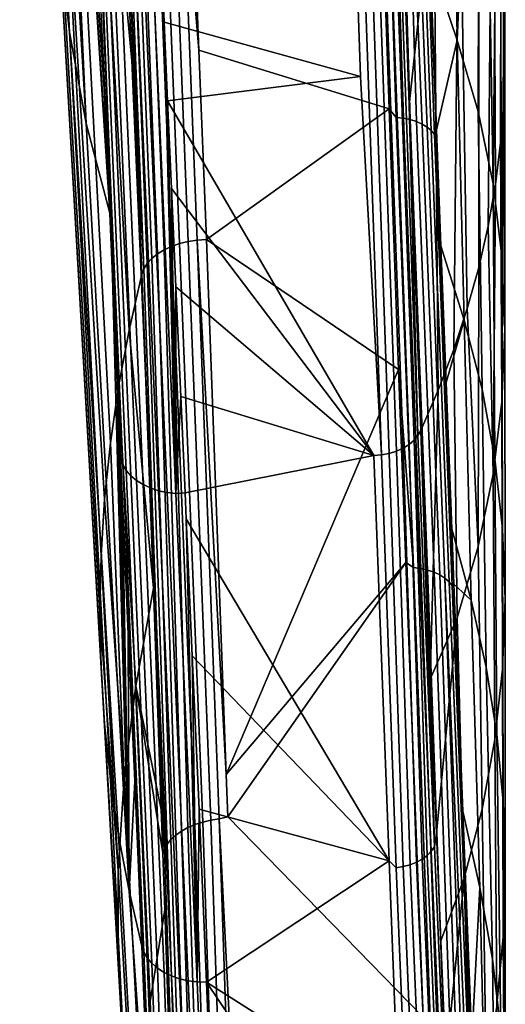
# Model space of a CAD drawing. Header units: metres. Extents: x -24 to 94, y -256 to 25.
# Tile 138 of 195: x 87.03 to 94.44, y -55.77 to -40.75. Entities that reach past the tile are written whole.
import ezdxf

# ---------------------------------------------------------------- set-up
doc = ezdxf.new("R2010")
doc.units = ezdxf.units.M
doc.layers.add('solid_10_061_003_XXX', color=7, linetype='CONTINUOUS')

msp = doc.modelspace()

# ---------------------------------------------------------------- linework, layer by layer
at = {"layer": 'solid_10_061_003_XXX'}
for points in [[(87.787239, -40.938541, 118.615349), (87.632515, -39.532261, 120.300232), (87.030106, -28.563244, 109.697418), (87.127335, -29.276207, 108.841057)], [(87.787239, -40.938541, 118.615349), (87.127335, -29.276207, 108.841057), (87.237244, -29.906338, 108.082535)], [(88.044449, -42.335537, 116.935112), (87.787239, -40.938541, 118.615349), (87.237244, -29.906338, 108.082535), (87.33667, -30.38838, 107.501221)], [(88.044449, -42.335537, 116.935112), (87.33667, -30.38838, 107.501221), (87.544792, -31.23819, 106.474174)], [(88.402863, -43.703259, 115.247078), (88.044449, -42.335537, 116.935112), (87.544792, -31.23819, 106.474174), (87.615166, -31.49197, 106.166893)], [(88.380783, -43.202286, 114.781372), (88.402863, -43.703259, 115.247078), (87.615166, -31.49197, 106.166893)], [(88.323013, -41.882843, 113.554771), (88.380783, -43.202286, 114.781372), (87.615166, -31.49197, 106.166893)], [(88.271683, -40.696201, 112.451523), (88.323013, -41.882843, 113.554771), (87.615166, -31.49197, 106.166893)], [(94.422539, -33.508156, 118.116554), (94.379158, -32.490536, 119.331947), (94.412186, -40.712292, 125.458374), (94.428108, -41.350788, 124.697433)], [(94.379143, -34.525814, 116.901176), (94.422539, -33.508156, 118.116554), (94.428108, -41.350788, 124.697433), (94.412186, -41.989296, 123.936501)], [(88.044266, -33.872974, 127.011909), (87.787117, -35.286495, 125.345535), (88.413246, -47.203514, 134.829391), (88.537613, -46.345245, 135.843689)], [(88.78421, -41.870098, 135.773254), (88.044266, -33.872974, 127.011909), (88.697357, -45.488235, 136.85405), (88.892365, -44.633102, 137.859756)], [(88.044266, -33.872974, 127.011909), (88.537613, -46.345245, 135.843689), (88.697357, -45.488235, 136.85405)], [(88.78421, -41.870098, 135.773254), (88.685501, -39.402584, 133.908951), (88.044266, -33.872974, 127.011909)], [(94.249298, -35.540401, 115.689514), (94.379143, -34.525814, 116.901176), (94.364449, -42.627094, 123.176437), (94.284966, -43.263508, 122.418053)], [(94.379143, -34.525814, 116.901176), (94.412186, -41.989296, 123.936501), (94.364449, -42.627094, 123.176437)], [(87.787117, -35.286495, 125.345535), (87.632454, -36.702969, 123.669212), (88.324348, -48.062435, 133.811874), (88.413246, -47.203514, 134.829391)], [(89.66053, -38.652802, 134.37674), (89.764397, -41.21653, 136.321228), (92.663734, -42.109833, 136.998672), (92.429245, -35.374779, 131.890381)], [(92.548996, -35.378136, 131.880844), (92.429245, -35.374779, 131.890381), (92.663734, -42.109833, 136.998672), (92.773941, -42.240051, 137.087601)], [(92.773941, -42.240051, 137.087601), (92.881737, -42.252033, 137.066666), (92.66568, -35.393044, 131.856201), (92.548996, -35.378136, 131.880844)], [(92.881737, -42.252033, 137.066666), (92.984848, -42.273537, 137.033386), (92.776291, -35.419125, 131.817093), (92.66568, -35.393044, 131.856201)], [(92.984848, -42.273537, 137.033386), (93.081039, -42.3041, 136.988495), (92.877991, -35.455704, 131.764511), (92.776291, -35.419125, 131.817093)], [(93.244514, -42.389557, 136.868027), (92.968163, -35.501842, 131.699829), (92.877991, -35.455704, 131.764511), (93.168228, -42.343056, 136.932983)], [(93.081039, -42.3041, 136.988495), (93.168228, -42.343056, 136.932983), (92.877991, -35.455704, 131.764511)], [(93.30825, -42.4426, 136.795044), (93.044495, -35.556358, 131.624695), (92.968163, -35.501842, 131.699829), (93.244514, -42.389557, 136.868027)], [(93.358055, -42.501034, 136.715622), (93.105034, -35.617847, 131.541031), (93.044495, -35.556358, 131.624695), (93.30825, -42.4426, 136.795044)], [(94.249298, -35.540401, 115.689514), (94.17382, -43.897896, 121.662109), (94.031136, -44.529636, 120.909348), (94.0336, -36.548908, 114.485092)], [(94.249298, -35.540401, 115.689514), (94.284966, -43.263508, 122.418053), (94.17382, -43.897896, 121.662109)], [(93.292984, -39.842815, 134.583542), (93.105034, -35.617847, 131.541031), (93.387917, -42.430138, 136.530991)], [(93.358055, -42.501034, 136.715622), (93.387917, -42.430138, 136.530991), (93.105034, -35.617847, 131.541031)], [(93.292984, -39.842815, 134.583542), (93.704735, -41.061741, 133.404922), (93.651726, -36.919472, 129.979095), (93.415375, -36.299541, 130.718094)], [(93.732895, -37.5485, 113.291222), (94.0336, -36.548908, 114.485092), (94.031136, -44.529636, 120.909348), (93.857048, -45.158119, 120.160492)], [(87.632454, -36.702969, 123.669212), (87.580826, -38.119343, 121.986168), (88.253189, -49.779739, 131.770157), (88.270981, -48.921383, 132.791885)], [(87.632454, -36.702969, 123.669212), (88.270981, -48.921383, 132.791885), (88.324348, -48.062435, 133.811874)], [(93.704735, -41.061741, 133.404922), (93.857048, -37.543911, 129.234756), (93.651726, -36.919472, 129.979095)], [(93.732895, -37.5485, 113.291222), (93.651726, -45.782722, 119.416283), (93.415375, -46.402843, 118.677444), (93.348015, -38.536247, 112.111275)], [(93.732895, -37.5485, 113.291222), (93.857048, -45.158119, 120.160492), (93.651726, -45.782722, 119.416283)], [(93.704735, -41.061741, 133.404922), (94.022163, -42.15218, 132.104843), (94.031136, -38.172256, 128.485779), (93.857048, -37.543911, 129.234756)], [(87.580826, -38.119343, 121.986168), (87.632515, -39.532261, 120.300232), (88.270981, -50.636894, 130.747421), (88.253189, -49.779739, 131.770157)], [(89.106163, -38.133656, 133.792908), (88.993462, -38.185982, 133.730011), (89.231514, -44.261608, 138.332047), (89.344872, -44.208397, 138.396362)], [(89.229134, -38.091011, 133.842499), (89.106163, -38.133656, 133.792908), (89.344872, -44.208397, 138.396362), (89.468819, -44.165047, 138.447128)], [(89.35997, -38.058872, 133.877808), (89.229134, -38.091011, 133.842499), (89.468819, -44.165047, 138.447128), (89.600891, -44.13242, 138.483322)], [(89.49614, -38.037868, 133.898163), (89.35997, -38.058872, 133.877808), (89.600891, -44.13242, 138.483322), (89.738472, -44.111156, 138.504257)], [(89.738472, -44.111156, 138.504257), (89.878838, -44.101685, 138.509506), (89.764397, -41.21653, 136.321228), (89.49614, -38.037868, 133.898163)], [(89.49614, -38.037868, 133.898163), (89.764397, -41.21653, 136.321228), (89.66053, -38.652802, 134.37674)], [(88.893196, -38.246975, 133.654999), (88.807327, -38.315449, 133.569351), (89.045258, -44.393223, 138.168137), (89.130974, -44.323627, 138.255478)], [(88.993462, -38.185982, 133.730011), (88.893196, -38.246975, 133.654999), (89.130974, -44.323627, 138.255478), (89.231514, -44.261608, 138.332047)], [(94.022163, -42.15218, 132.104843), (94.249298, -43.252289, 130.793503), (94.17382, -38.803883, 127.732918), (94.031136, -38.172256, 128.485779)], [(88.737503, -38.390076, 133.474731), (88.685097, -38.469414, 133.372955), (88.924759, -44.549507, 137.968292), (88.976067, -44.469017, 138.071777)], [(88.807327, -38.315449, 133.569351), (88.737503, -38.390076, 133.474731), (88.976067, -44.469017, 138.071777), (89.045258, -44.393223, 138.168137)], [(88.685097, -38.469414, 133.372955), (88.649933, -38.52261, 133.243927), (88.685501, -39.402584, 133.908951), (88.924759, -44.549507, 137.968292)], [(92.969635, -42.047951, 113.313545), (92.878906, -39.479774, 110.921593), (93.348015, -38.536247, 112.111275)], [(92.969635, -42.047951, 113.313545), (93.348015, -38.536247, 112.111275), (93.415375, -46.402843, 118.677444), (93.148216, -47.01786, 117.94471)], [(94.249298, -43.252289, 130.793503), (94.284966, -39.438179, 126.976906), (94.17382, -38.803883, 127.732918)], [(88.78421, -41.870098, 135.773254), (88.924759, -44.549507, 137.968292), (88.685501, -39.402584, 133.908951)], [(92.834145, -39.582829, 110.871025), (92.878906, -39.479774, 110.921593), (92.969635, -42.047951, 113.313545), (93.105034, -47.09491, 117.863205)], [(94.249298, -43.252289, 130.793503), (94.385658, -44.358727, 129.474762), (94.364449, -40.074532, 126.218468), (94.284966, -39.438179, 126.976906)], [(87.632515, -39.532261, 120.300232), (87.787239, -40.938541, 118.615349), (88.413246, -52.345131, 128.701843), (88.324348, -51.492229, 129.724411)], [(87.632515, -39.532261, 120.300232), (88.324348, -51.492229, 129.724411), (88.270981, -50.636894, 130.747421)], [(92.772278, -39.651154, 110.799568), (93.044495, -47.166618, 117.788124), (92.968163, -47.231148, 117.72139), (92.695831, -39.71241, 110.736267)], [(92.834145, -39.582829, 110.871025), (93.105034, -47.09491, 117.863205), (93.044495, -47.166618, 117.788124), (92.772278, -39.651154, 110.799568)], [(92.606667, -39.765118, 110.682663), (92.877991, -47.286835, 117.664719), (92.776291, -47.332256, 117.619568), (92.506927, -39.808002, 110.640053)], [(92.695831, -39.71241, 110.736267), (92.968163, -47.231148, 117.72139), (92.877991, -47.286835, 117.664719), (92.606667, -39.765118, 110.682663)], [(92.168869, -39.833603, 110.554466), (92.230263, -41.617752, 112.207825), (89.23336, -40.787811, 111.438622), (89.221458, -40.511154, 111.182243)], [(92.285591, -39.860413, 110.591614), (92.548996, -47.387924, 117.56813), (92.230263, -41.617752, 112.207825), (92.168869, -39.833603, 110.554466)], [(92.399033, -39.840023, 110.609451), (92.66568, -47.366245, 117.58709), (92.548996, -47.387924, 117.56813), (92.285591, -39.860413, 110.591614)], [(92.506927, -39.808002, 110.640053), (92.776291, -47.332256, 117.619568), (92.66568, -47.366245, 117.58709), (92.399033, -39.840023, 110.609451)], [(93.704735, -41.061741, 133.404922), (93.292984, -39.842815, 134.583542), (93.387917, -42.430138, 136.530991)], [(88.277969, -40.087963, 111.705215), (88.603493, -47.540661, 118.630722), (88.271683, -40.696201, 112.451523), (88.241333, -39.986076, 111.791237)], [(88.603493, -47.540661, 118.630722), (88.277969, -40.087963, 111.705215), (88.331833, -40.172482, 111.611511), (88.656212, -47.626698, 118.535339)], [(94.385658, -44.358727, 129.474762), (94.412186, -40.712292, 125.458374), (94.364449, -40.074532, 126.218468)], [(88.656212, -47.626698, 118.535339), (88.331833, -40.172482, 111.611511), (88.402458, -40.250793, 111.523727), (88.726196, -47.706509, 118.445831)], [(88.726196, -47.706509, 118.445831), (88.402458, -40.250793, 111.523727), (88.48851, -40.321426, 111.443527), (88.812111, -47.778561, 118.363937)], [(88.812111, -47.778561, 118.363937), (88.48851, -40.321426, 111.443527), (88.588364, -40.383041, 111.372406), (88.912292, -47.841461, 118.291229)], [(88.912292, -47.841461, 118.291229), (88.588364, -40.383041, 111.372406), (88.700142, -40.434486, 111.311714), (89.024811, -47.893997, 118.229103)], [(89.024811, -47.893997, 118.229103), (88.700142, -40.434486, 111.311714), (88.821747, -40.474789, 111.262589), (89.147491, -47.935154, 118.178764)], [(89.147491, -47.935154, 118.178764), (88.821747, -40.474789, 111.262589), (88.95089, -40.503193, 111.225952), (89.277985, -47.964146, 118.141182)], [(89.277985, -47.964146, 118.141182), (88.95089, -40.503193, 111.225952), (89.085129, -40.519165, 111.202499), (89.413757, -47.980408, 118.117081)], [(89.085129, -40.519165, 111.202499), (89.221458, -40.511154, 111.182243), (89.23336, -40.787811, 111.438622), (89.413757, -47.980408, 118.117081)], [(88.323013, -41.882843, 113.554771), (88.271683, -40.696201, 112.451523), (88.603493, -47.540661, 118.630722)], [(92.230263, -41.617752, 112.207825), (89.2854, -41.986473, 112.549416), (89.23336, -40.787811, 111.438622)], [(89.413757, -47.980408, 118.117081), (89.23336, -40.787811, 111.438622), (89.2854, -41.986473, 112.549416)], [(94.385658, -44.358727, 129.474762), (94.431099, -45.468277, 128.15242), (94.428108, -41.350788, 124.697433), (94.412186, -40.712292, 125.458374)], [(87.787239, -40.938541, 118.615349), (88.044449, -42.335537, 116.935112), (88.697357, -54.04118, 126.661049), (88.537613, -53.194984, 127.680481)], [(87.787239, -40.938541, 118.615349), (88.537613, -53.194984, 127.680481), (88.413246, -52.345131, 128.701843)], [(93.387917, -42.430138, 136.530991), (93.45446, -44.199982, 137.862396), (93.808693, -45.333874, 136.684097), (93.704735, -41.061741, 133.404922)], [(93.704735, -41.061741, 133.404922), (93.808693, -45.333874, 136.684097), (94.082306, -46.388779, 135.42627), (94.022163, -42.15218, 132.104843)], [(89.764397, -41.21653, 136.321228), (89.878838, -44.101685, 138.509506), (92.663734, -42.109833, 136.998672)], [(94.431099, -45.468277, 128.15242), (94.385658, -46.577862, 126.830101), (94.412186, -41.989296, 123.936501), (94.428108, -41.350788, 124.697433)], [(92.548996, -47.387924, 117.56813), (92.429245, -47.396736, 117.563164), (89.2854, -41.986473, 112.549416), (92.230263, -41.617752, 112.207825)], [(88.603493, -47.540661, 118.630722), (88.380783, -43.202286, 114.781372), (88.323013, -41.882843, 113.554771)], [(88.78421, -41.870098, 135.773254), (88.892365, -44.633102, 137.859756), (88.924759, -44.549507, 137.968292)], [(92.429245, -47.396736, 117.563164), (89.344376, -43.327225, 113.791878), (89.2854, -41.986473, 112.549416)], [(89.413757, -47.980408, 118.117081), (89.2854, -41.986473, 112.549416), (89.344376, -43.327225, 113.791878)], [(93.105034, -47.09491, 117.863205), (92.969635, -42.047951, 113.313545), (93.148216, -47.01786, 117.94471)], [(94.385658, -46.577862, 126.830101), (94.364449, -42.627094, 123.176437), (94.412186, -41.989296, 123.936501)], [(89.878838, -44.101685, 138.509506), (92.807892, -46.08799, 140.015961), (92.663734, -42.109833, 136.998672)], [(92.773941, -42.240051, 137.087601), (92.663734, -42.109833, 136.998672), (92.807892, -46.08799, 140.015961), (93.034416, -49.109379, 142.296875)], [(94.022163, -42.15218, 132.104843), (94.082306, -46.388779, 135.42627), (94.277809, -47.451618, 134.159302), (94.249298, -43.252289, 130.793503)], [(88.044449, -42.335537, 116.935112), (88.402863, -43.703259, 115.247078), (88.445564, -44.668861, 116.144676), (88.697357, -54.04118, 126.661049)], [(93.034416, -49.109379, 142.296875), (93.146011, -49.122292, 142.274261), (92.881737, -42.252033, 137.066666), (92.773941, -42.240051, 137.087601)], [(93.146011, -49.122292, 142.274261), (93.252365, -49.145432, 142.238434), (92.984848, -42.273537, 137.033386), (92.881737, -42.252033, 137.066666)], [(93.252365, -49.145432, 142.238434), (93.351006, -49.178253, 142.190216), (93.081039, -42.3041, 136.988495), (92.984848, -42.273537, 137.033386)], [(93.351006, -49.178253, 142.190216), (93.439621, -49.219986, 142.130753), (93.168228, -42.343056, 136.932983), (93.081039, -42.3041, 136.988495)], [(93.439621, -49.219986, 142.130753), (93.516151, -49.269665, 142.061432), (93.244514, -42.389557, 136.868027), (93.168228, -42.343056, 136.932983)], [(93.516151, -49.269665, 142.061432), (93.578812, -49.326122, 141.983856), (93.30825, -42.4426, 136.795044), (93.244514, -42.389557, 136.868027)], [(93.578812, -49.326122, 141.983856), (93.626122, -49.388046, 141.899841), (93.358055, -42.501034, 136.715622), (93.30825, -42.4426, 136.795044)], [(93.358055, -42.501034, 136.715622), (93.45446, -44.199982, 137.862396), (93.387917, -42.430138, 136.530991)], [(93.358055, -42.501034, 136.715622), (93.653465, -49.362904, 141.742966), (93.620567, -48.518188, 141.108398)], [(93.626122, -49.388046, 141.899841), (93.653465, -49.362904, 141.742966), (93.358055, -42.501034, 136.715622)], [(93.358055, -42.501034, 136.715622), (93.620567, -48.518188, 141.108398), (93.534126, -46.284901, 139.430069)], [(93.358055, -42.501034, 136.715622), (93.534126, -46.284901, 139.430069), (93.45446, -44.199982, 137.862396)], [(94.385658, -46.577862, 126.830101), (94.249298, -47.684433, 125.511475), (94.284966, -43.263508, 122.418053), (94.364449, -42.627094, 123.176437)], [(88.603493, -47.540661, 118.630722), (88.402863, -43.703259, 115.247078), (88.380783, -43.202286, 114.781372)], [(94.249298, -43.252289, 130.793503), (94.277809, -47.451618, 134.159302), (94.39502, -48.519527, 132.88649), (94.385658, -44.358727, 129.474762)], [(92.429245, -47.396736, 117.563164), (89.410927, -44.825104, 115.179947), (89.344376, -43.327225, 113.791878)], [(89.413757, -47.980408, 118.117081), (89.344376, -43.327225, 113.791878), (89.410927, -44.825104, 115.179947)], [(94.249298, -47.684433, 125.511475), (94.17382, -43.897896, 121.662109), (94.284966, -43.263508, 122.418053)], [(88.603493, -47.540661, 118.630722), (88.445564, -44.668861, 116.144676), (88.402863, -43.703259, 115.247078)], [(94.249298, -47.684433, 125.511475), (94.022163, -48.784832, 124.200363), (94.031136, -44.529636, 120.909348), (94.17382, -43.897896, 121.662109)], [(89.468819, -44.165047, 138.447128), (89.820984, -52.989353, 145.154648), (89.944977, -52.961109, 145.186157), (89.600891, -44.13242, 138.483322)], [(89.600891, -44.13242, 138.483322), (89.944977, -52.961109, 145.186157), (90.073425, -52.942783, 145.204391), (89.738472, -44.111156, 138.504257)], [(89.738472, -44.111156, 138.504257), (90.180656, -52.267082, 144.702667), (89.878838, -44.101685, 138.509506)], [(90.073425, -52.942783, 145.204391), (90.203461, -52.911587, 145.191498), (90.180656, -52.267082, 144.702667), (89.738472, -44.111156, 138.504257)], [(89.878838, -44.101685, 138.509506), (90.180656, -52.267082, 144.702667), (92.807892, -46.08799, 140.015961)], [(89.231514, -44.261608, 138.332047), (89.130974, -44.323627, 138.255478), (89.410149, -53.189476, 144.90976), (89.496368, -53.127964, 144.986893)], [(89.344872, -44.208397, 138.396362), (89.231514, -44.261608, 138.332047), (89.496368, -53.127964, 144.986893), (89.594734, -53.073502, 145.054138)], [(89.344872, -44.208397, 138.396362), (89.70356, -53.027035, 145.110382), (89.820984, -52.989353, 145.154648), (89.468819, -44.165047, 138.447128)], [(89.344872, -44.208397, 138.396362), (89.594734, -53.073502, 145.054138), (89.70356, -53.027035, 145.110382)], [(93.808693, -45.333874, 136.684097), (93.45446, -44.199982, 137.862396), (93.534126, -46.284901, 139.430069)], [(89.045258, -44.393223, 138.168137), (88.976067, -44.469017, 138.071777), (89.279839, -53.32935, 144.731369), (89.337555, -53.256992, 144.824097)], [(89.130974, -44.323627, 138.255478), (89.045258, -44.393223, 138.168137), (89.337555, -53.256992, 144.824097), (89.410149, -53.189476, 144.90976)], [(94.431099, -45.468277, 128.15242), (94.385658, -44.358727, 129.474762), (94.39502, -48.519527, 132.88649), (94.434036, -49.589882, 131.610855)], [(88.924759, -44.549507, 137.968292), (88.892365, -44.633102, 137.859756), (89.237991, -53.405304, 144.633163)], [(88.976067, -44.469017, 138.071777), (88.924759, -44.549507, 137.968292), (89.237991, -53.405304, 144.633163), (89.279839, -53.32935, 144.731369)], [(94.022163, -48.784832, 124.200363), (93.857048, -45.158119, 120.160492), (94.031136, -44.529636, 120.909348)], [(88.445564, -44.668861, 116.144676), (88.517853, -46.297058, 117.658234), (88.697357, -54.04118, 126.661049)], [(88.603493, -47.540661, 118.630722), (88.517853, -46.297058, 117.658234), (88.445564, -44.668861, 116.144676)], [(88.697357, -45.488235, 136.85405), (89.070267, -49.420044, 141.470535), (88.892365, -44.633102, 137.859756)], [(89.237991, -53.405304, 144.633163), (88.892365, -44.633102, 137.859756), (89.070267, -49.420044, 141.470535)], [(92.429245, -47.396736, 117.563164), (89.485672, -46.497536, 116.729782), (89.410927, -44.825104, 115.179947)], [(89.413757, -47.980408, 118.117081), (89.410927, -44.825104, 115.179947), (89.485672, -46.497536, 116.729782)], [(94.022163, -48.784832, 124.200363), (93.704735, -49.875805, 122.900734), (93.651726, -45.782722, 119.416283), (93.857048, -45.158119, 120.160492)], [(93.534126, -46.284901, 139.430069), (93.620567, -48.518188, 141.108398), (93.916283, -49.607082, 139.961838), (93.808693, -45.333874, 136.684097)], [(93.808693, -45.333874, 136.684097), (93.916283, -49.607082, 139.961838), (94.144318, -50.626057, 138.746826), (94.082306, -46.388779, 135.42627)], [(88.537613, -46.345245, 135.843689), (88.803322, -50.910862, 139.87056), (89.070267, -49.420044, 141.470535), (88.697357, -45.488235, 136.85405)], [(94.385658, -46.577862, 126.830101), (94.431099, -45.468277, 128.15242), (94.434036, -49.589882, 131.610855), (94.39502, -50.660271, 130.335251)], [(93.704735, -49.875805, 122.900734), (93.292458, -50.81147, 121.483185), (93.415375, -46.402843, 118.677444), (93.651726, -45.782722, 119.416283)], [(90.180656, -52.267082, 144.702667), (92.918137, -49.029457, 142.246948), (92.807892, -46.08799, 140.015961)], [(93.034416, -49.109379, 142.296875), (92.807892, -46.08799, 140.015961), (92.918137, -49.029457, 142.246948)], [(88.537613, -46.345245, 135.843689), (88.413246, -47.203514, 134.829391), (88.62326, -52.323002, 138.199936), (88.803322, -50.910862, 139.87056)], [(88.517853, -46.297058, 117.658234), (88.568092, -47.427959, 118.709579), (88.697357, -54.04118, 126.661049)], [(88.603493, -47.540661, 118.630722), (88.568092, -47.427959, 118.709579), (88.517853, -46.297058, 117.658234)], [(93.292458, -50.81147, 121.483185), (93.148216, -47.01786, 117.94471), (93.415375, -46.402843, 118.677444)], [(94.082306, -46.388779, 135.42627), (94.144318, -50.626057, 138.746826), (94.307053, -51.651302, 137.524673), (94.277809, -47.451618, 134.159302)], [(89.413757, -47.980408, 118.117081), (89.485672, -46.497536, 116.729782), (89.551445, -47.96682, 118.091354)], [(92.429245, -47.396736, 117.563164), (89.551445, -47.96682, 118.091354), (89.485672, -46.497536, 116.729782)], [(94.249298, -47.684433, 125.511475), (94.385658, -46.577862, 126.830101), (94.39502, -50.660271, 130.335251), (94.277809, -51.72831, 129.062531)], [(93.357277, -53.367249, 123.725639), (93.307465, -53.435303, 123.654312), (93.044495, -47.166618, 117.788124), (93.105034, -47.09491, 117.863205)], [(93.357277, -53.367249, 123.725639), (93.105034, -47.09491, 117.863205), (93.148216, -47.01786, 117.94471)], [(93.357277, -53.367249, 123.725639), (93.148216, -47.01786, 117.94471), (93.292458, -50.81147, 121.483185)], [(88.413246, -47.203514, 134.829391), (88.324348, -48.062435, 133.811874), (88.62326, -52.323002, 138.199936)], [(92.984055, -53.640633, 123.446472), (92.776291, -47.332256, 117.619568), (92.877991, -47.286835, 117.664719), (93.080246, -53.601742, 123.484352)], [(93.080246, -53.601742, 123.484352), (92.877991, -47.286835, 117.664719), (92.968163, -47.231148, 117.72139), (93.167427, -53.553837, 123.532349)], [(93.167427, -53.553837, 123.532349), (92.968163, -47.231148, 117.72139), (93.044495, -47.166618, 117.788124), (93.243721, -53.497952, 123.589417)], [(93.307465, -53.435303, 123.654312), (93.243721, -53.497952, 123.589417), (93.044495, -47.166618, 117.788124)], [(88.603493, -47.540661, 118.630722), (88.924759, -54.975491, 125.543091), (88.598167, -48.105972, 119.339935), (88.568092, -47.427959, 118.709579)], [(88.568092, -47.427959, 118.709579), (88.598167, -48.105972, 119.339935), (88.697357, -54.04118, 126.661049)], [(92.429245, -47.396736, 117.563164), (92.663101, -53.579605, 123.292786), (89.569214, -48.364216, 118.459618), (89.551445, -47.96682, 118.091354)], [(92.548996, -47.387924, 117.56813), (92.773163, -53.688202, 123.404083), (92.663101, -53.579605, 123.292786), (92.429245, -47.396736, 117.563164)], [(92.773163, -53.688202, 123.404083), (92.548996, -47.387924, 117.56813), (92.66568, -47.366245, 117.58709), (92.880951, -53.669659, 123.419518)], [(92.880951, -53.669659, 123.419518), (92.66568, -47.366245, 117.58709), (92.776291, -47.332256, 117.619568), (92.984055, -53.640633, 123.446472)], [(94.277809, -47.451618, 134.159302), (94.307053, -51.651302, 137.524673), (94.40451, -52.680462, 136.29805), (94.39502, -48.519527, 132.88649)], [(88.656212, -47.626698, 118.535339), (88.976067, -55.063419, 125.445854), (88.924759, -54.975491, 125.543091), (88.603493, -47.540661, 118.630722)], [(88.726196, -47.706509, 118.445831), (89.045258, -55.145153, 125.354477), (88.976067, -55.063419, 125.445854), (88.656212, -47.626698, 118.535339)], [(88.812111, -47.778561, 118.363937), (89.130974, -55.219078, 125.270775), (89.045258, -55.145153, 125.354477), (88.726196, -47.706509, 118.445831)], [(94.022163, -48.784832, 124.200363), (94.249298, -47.684433, 125.511475), (94.277809, -51.72831, 129.062531), (94.082306, -52.791466, 127.795837)], [(88.912292, -47.841461, 118.291229), (89.231514, -55.28373, 125.196404), (89.130974, -55.219078, 125.270775), (88.812111, -47.778561, 118.363937)], [(89.024811, -47.893997, 118.229103), (89.344872, -55.337818, 125.132835), (89.231514, -55.28373, 125.196404), (88.912292, -47.841461, 118.291229)], [(89.147491, -47.935154, 118.178764), (89.468819, -55.38028, 125.081329), (89.344872, -55.337818, 125.132835), (89.024811, -47.893997, 118.229103)], [(88.324348, -48.062435, 133.811874), (88.270981, -48.921383, 132.791885), (88.53318, -53.735802, 136.5224), (88.62326, -52.323002, 138.199936)], [(89.277985, -47.964146, 118.141182), (89.600891, -55.410271, 125.042908), (89.468819, -55.38028, 125.081329), (89.147491, -47.935154, 118.178764)], [(89.413757, -47.980408, 118.117081), (89.738472, -55.427193, 125.018333), (89.600891, -55.410271, 125.042908), (89.277985, -47.964146, 118.141182)], [(89.413757, -47.980408, 118.117081), (89.551445, -47.96682, 118.091354), (89.569214, -48.364216, 118.459618), (89.738472, -55.427193, 125.018333)], [(88.598167, -48.105972, 119.339935), (88.924759, -54.975491, 125.543091), (88.687088, -50.12022, 121.212891)], [(88.598167, -48.105972, 119.339935), (88.687088, -50.12022, 121.212891), (88.697357, -54.04118, 126.661049)], [(92.663101, -53.579605, 123.292786), (89.662216, -50.452721, 120.39502), (89.569214, -48.364216, 118.459618)], [(89.738472, -55.427193, 125.018333), (89.569214, -48.364216, 118.459618), (89.662216, -50.452721, 120.39502)], [(93.916283, -49.607082, 139.961838), (93.620567, -48.518188, 141.108398), (93.653465, -49.362904, 141.742966)], [(94.434036, -49.589882, 131.610855), (94.39502, -48.519527, 132.88649), (94.40451, -52.680462, 136.29805), (94.436913, -53.711487, 135.06929)], [(93.704735, -49.875805, 122.900734), (94.022163, -48.784832, 124.200363), (94.082306, -52.791466, 127.795837), (93.808693, -53.847012, 126.538544)], [(88.270981, -48.921383, 132.791885), (88.253189, -49.779739, 131.770157), (88.53318, -53.735802, 136.5224)], [(90.180656, -52.267082, 144.702667), (90.203461, -52.911587, 145.191498), (92.918137, -49.029457, 142.246948)], [(90.203461, -52.911587, 145.191498), (93.183884, -55.965942, 147.508011), (92.918137, -49.029457, 142.246948)], [(93.034416, -49.109379, 142.296875), (92.918137, -49.029457, 142.246948), (93.183884, -55.965942, 147.508011), (93.289574, -55.977665, 147.507431)], [(93.289574, -55.977665, 147.507431), (93.394547, -55.988911, 147.48735), (93.146011, -49.122292, 142.274261), (93.034416, -49.109379, 142.296875)], [(93.394547, -55.988911, 147.48735), (93.495186, -56.009193, 147.455566), (93.252365, -49.145432, 142.238434), (93.146011, -49.122292, 142.274261)], [(93.495186, -56.009193, 147.455566), (93.589424, -56.03809, 147.412766), (93.351006, -49.178253, 142.190216), (93.252365, -49.145432, 142.238434)], [(93.589424, -56.03809, 147.412766), (93.675323, -56.075012, 147.359787), (93.439621, -49.219986, 142.130753), (93.351006, -49.178253, 142.190216)], [(93.675323, -56.075012, 147.359787), (93.751129, -56.119198, 147.297729), (93.516151, -49.269665, 142.061432), (93.439621, -49.219986, 142.130753)], [(93.866455, -56.225609, 147.151657), (93.578812, -49.326122, 141.983856), (93.516151, -49.269665, 142.061432), (93.815277, -56.169743, 147.227875)], [(93.751129, -56.119198, 147.297729), (93.815277, -56.169743, 147.227875), (93.516151, -49.269665, 142.061432)], [(93.90361, -56.285648, 147.070648), (93.626122, -49.388046, 141.899841), (93.578812, -49.326122, 141.983856), (93.866455, -56.225609, 147.151657)], [(93.626122, -49.388046, 141.899841), (93.788727, -52.82394, 144.341705), (93.653465, -49.362904, 141.742966)], [(93.90361, -56.285648, 147.070648), (93.925049, -56.324287, 146.968185), (93.788727, -52.82394, 144.341705), (93.626122, -49.388046, 141.899841)], [(93.653465, -49.362904, 141.742966), (93.788727, -52.82394, 144.341705), (94.04805, -53.990166, 143.108444), (93.916283, -49.607082, 139.961838)], [(89.189133, -52.797241, 144.014908), (89.070267, -49.420044, 141.470535), (88.803322, -50.910862, 139.87056)], [(89.237991, -53.405304, 144.633163), (89.070267, -49.420044, 141.470535), (89.189133, -52.797241, 144.014908)], [(93.916283, -49.607082, 139.961838), (94.04805, -53.990166, 143.108444), (94.240257, -55.082981, 141.805496), (94.144318, -50.626057, 138.746826)], [(94.39502, -50.660271, 130.335251), (94.434036, -49.589882, 131.610855), (94.436913, -53.711487, 135.06929), (94.40451, -54.742538, 133.840561)], [(88.270981, -50.636894, 130.747421), (88.533173, -55.146744, 134.840912), (88.53318, -53.735802, 136.5224), (88.253189, -49.779739, 131.770157)], [(93.292458, -50.81147, 121.483185), (93.704735, -49.875805, 122.900734), (93.386658, -53.161102, 123.676651)], [(93.386658, -53.161102, 123.676651), (93.704735, -49.875805, 122.900734), (93.808693, -53.847012, 126.538544), (93.454193, -54.804054, 125.211235)], [(88.687088, -50.12022, 121.212891), (88.924759, -54.975491, 125.543091), (88.785049, -52.367966, 123.303642)], [(88.687088, -50.12022, 121.212891), (88.785049, -52.367966, 123.303642), (88.697357, -54.04118, 126.661049)], [(92.663101, -53.579605, 123.292786), (89.765297, -52.79533, 122.565903), (89.662216, -50.452721, 120.39502)], [(89.738472, -55.427193, 125.018333), (89.662216, -50.452721, 120.39502), (89.765297, -52.79533, 122.565903)], [(88.270981, -50.636894, 130.747421), (88.324348, -51.492229, 129.724411), (88.62326, -56.553455, 133.158279), (88.533173, -55.146744, 134.840912)], [(94.144318, -50.626057, 138.746826), (94.240257, -55.082981, 141.805496), (94.368103, -56.18111, 140.496567), (94.307053, -51.651302, 137.524673)], [(94.277809, -51.72831, 129.062531), (94.39502, -50.660271, 130.335251), (94.40451, -54.742538, 133.840561), (94.307053, -55.77182, 132.614029)], [(88.803322, -50.910862, 139.87056), (88.62326, -52.323002, 138.199936), (88.874107, -57.07996, 142.009201), (89.021866, -55.72776, 143.610641)], [(89.211937, -53.45895, 144.513153), (88.803322, -50.910862, 139.87056), (89.021866, -55.72776, 143.610641), (89.241669, -54.327267, 145.166809)], [(89.189133, -52.797241, 144.014908), (88.803322, -50.910862, 139.87056), (89.211937, -53.45895, 144.513153)], [(93.357277, -53.367249, 123.725639), (93.292458, -50.81147, 121.483185), (93.386658, -53.161102, 123.676651)], [(88.324348, -51.492229, 129.724411), (88.413246, -52.345131, 128.701843), (88.62326, -56.553455, 133.158279)], [(94.307053, -51.651302, 137.524673), (94.368103, -56.18111, 140.496567), (94.431808, -57.282124, 139.184357), (94.40451, -52.680462, 136.29805)], [(94.082306, -52.791466, 127.795837), (94.277809, -51.72831, 129.062531), (94.307053, -55.77182, 132.614029), (94.144318, -56.797375, 131.392136)], [(88.413246, -52.345131, 128.701843), (88.537613, -53.194984, 127.680481), (88.803322, -57.953491, 131.477493), (88.62326, -56.553455, 133.158279)], [(88.62326, -52.323002, 138.199936), (88.53318, -53.735802, 136.5224), (88.800209, -58.432476, 140.40239), (88.874107, -57.07996, 142.009201)], [(88.785049, -52.367966, 123.303642), (88.892365, -54.883114, 125.644264), (88.697357, -54.04118, 126.661049)], [(88.785049, -52.367966, 123.303642), (88.924759, -54.975491, 125.543091), (88.892365, -54.883114, 125.644264)], [(94.40451, -52.680462, 136.29805), (94.431808, -57.282124, 139.184357), (94.431808, -58.384068, 137.871109), (94.436913, -53.711487, 135.06929)], [(89.237991, -53.405304, 144.633163), (89.189133, -52.797241, 144.014908), (89.211937, -53.45895, 144.513153)], [(89.738472, -55.427193, 125.018333), (89.765297, -52.79533, 122.565903), (89.878838, -55.430717, 125.008095)], [(92.663101, -53.579605, 123.292786), (89.878838, -55.430717, 125.008095), (89.765297, -52.79533, 122.565903)], [(94.04805, -53.990166, 143.108444), (93.788727, -52.82394, 144.341705), (93.925049, -56.324287, 146.968185)], [(93.808693, -53.847012, 126.538544), (94.082306, -52.791466, 127.795837), (94.144318, -56.797375, 131.392136), (93.916283, -57.81699, 130.177658)], [(89.820984, -52.989353, 145.154648), (89.70356, -53.027035, 145.110382), (89.9916, -61.88261, 151.816498), (90.111832, -61.842815, 151.863632)], [(89.944977, -52.961109, 145.186157), (89.820984, -52.989353, 145.154648), (90.111832, -61.842815, 151.863632), (90.239273, -61.813007, 151.897278)], [(90.073425, -52.942783, 145.204391), (89.944977, -52.961109, 145.186157), (90.239273, -61.813007, 151.897278), (90.371582, -61.793728, 151.916809)], [(90.073425, -52.942783, 145.204391), (90.482864, -61.088234, 151.393173), (93.183884, -55.965942, 147.508011), (90.203461, -52.911587, 145.191498)], [(90.371582, -61.793728, 151.916809), (90.505806, -61.761013, 151.903458), (90.482864, -61.088234, 151.393173), (90.073425, -52.942783, 145.204391)], [(89.496368, -53.127964, 144.986893), (89.410149, -53.189476, 144.90976), (89.695183, -62.05381, 151.603958), (89.781357, -61.989082, 151.685471)], [(89.594734, -53.073502, 145.054138), (89.496368, -53.127964, 144.986893), (89.781357, -61.989082, 151.685471), (89.880768, -61.931664, 151.75676)], [(89.70356, -53.027035, 145.110382), (89.594734, -53.073502, 145.054138), (89.880768, -61.931664, 151.75676), (89.9916, -61.88261, 151.816498)], [(93.357277, -53.367249, 123.725639), (93.386658, -53.161102, 123.676651), (93.454193, -54.804054, 125.211235), (93.625305, -59.668629, 129.607788)], [(88.537613, -53.194984, 127.680481), (88.697357, -54.04118, 126.661049), (89.070404, -59.273808, 129.734772), (88.803322, -57.953491, 131.477493)], [(89.337555, -53.256992, 144.824097), (89.279839, -53.32935, 144.731369), (89.568581, -62.200375, 151.416336), (89.623825, -62.124676, 151.513702)], [(89.410149, -53.189476, 144.90976), (89.337555, -53.256992, 144.824097), (89.623825, -62.124676, 151.513702), (89.695183, -62.05381, 151.603958)], [(89.237991, -53.405304, 144.633163), (89.211937, -53.45895, 144.513153), (89.241669, -54.327267, 145.166809), (89.530457, -62.279533, 151.313675)], [(89.279839, -53.32935, 144.731369), (89.237991, -53.405304, 144.633163), (89.530457, -62.279533, 151.313675), (89.568581, -62.200375, 151.416336)], [(93.515327, -59.807175, 129.463165), (93.243721, -53.497952, 123.589417), (93.307465, -53.435303, 123.654312), (93.57798, -59.740597, 129.532227)], [(93.57798, -59.740597, 129.532227), (93.307465, -53.435303, 123.654312), (93.357277, -53.367249, 123.725639), (93.625305, -59.668629, 129.607788)], [(92.663101, -53.579605, 123.292786), (92.809265, -57.292912, 126.733871), (89.878838, -55.430717, 125.008095)], [(92.773163, -53.688202, 123.404083), (93.033638, -60.011169, 129.264481), (92.809265, -57.292912, 126.733871), (92.663101, -53.579605, 123.292786)], [(93.251556, -59.959881, 129.31012), (92.984055, -53.640633, 123.446472), (93.080246, -53.601742, 123.484352), (93.350189, -59.91811, 129.350815)], [(93.350189, -59.91811, 129.350815), (93.080246, -53.601742, 123.484352), (93.167427, -53.553837, 123.532349), (93.438797, -59.86681, 129.402222)], [(93.438797, -59.86681, 129.402222), (93.167427, -53.553837, 123.532349), (93.243721, -53.497952, 123.589417), (93.515327, -59.807175, 129.463165)], [(88.53318, -53.735802, 136.5224), (88.533173, -55.146744, 134.840912), (88.800209, -59.783367, 138.792465), (88.800209, -58.432476, 140.40239)], [(93.033638, -60.011169, 129.264481), (92.773163, -53.688202, 123.404083), (92.880951, -53.669659, 123.419518), (93.145218, -59.991142, 129.281128)], [(93.145218, -59.991142, 129.281128), (92.880951, -53.669659, 123.419518), (92.984055, -53.640633, 123.446472), (93.251556, -59.959881, 129.31012)], [(94.40451, -54.742538, 133.840561), (94.436913, -53.711487, 135.06929), (94.431808, -58.384068, 137.871109)], [(93.454193, -54.804054, 125.211235), (93.808693, -53.847012, 126.538544), (93.531647, -56.657532, 126.943253)], [(93.531647, -56.657532, 126.943253), (93.808693, -53.847012, 126.538544), (93.916283, -57.81699, 130.177658), (93.620262, -58.749794, 128.899429)], [(88.697357, -54.04118, 126.661049), (88.892365, -54.883114, 125.644264), (89.070404, -59.273808, 129.734772)], [(93.925049, -56.324287, 146.968185), (93.959045, -57.204113, 147.628113), (94.150665, -58.261261, 146.388535), (94.04805, -53.990166, 143.108444)], [(94.04805, -53.990166, 143.108444), (94.150665, -58.261261, 146.388535), (94.293968, -59.312958, 145.134705), (94.240257, -55.082981, 141.805496)], [(89.241669, -54.327267, 145.166809), (89.021866, -55.72776, 143.610641), (89.237244, -60.546593, 147.348602), (89.40493, -59.185696, 148.821564)], [(89.530457, -62.279533, 151.313675), (89.241669, -54.327267, 145.166809), (89.40493, -59.185696, 148.821564)], [(93.625305, -59.668629, 129.607788), (93.454193, -54.804054, 125.211235), (93.531647, -56.657532, 126.943253)], [(94.307053, -55.77182, 132.614029), (94.40451, -54.742538, 133.840561), (94.431808, -58.384068, 137.871109), (94.368103, -59.485153, 136.55896)], [(89.238297, -63.085014, 133.114563), (89.070404, -59.273808, 129.734772), (88.892365, -54.883114, 125.644264)], [(88.924759, -54.975491, 125.543091), (89.238297, -63.085014, 133.114563), (88.892365, -54.883114, 125.644264)], [(88.976067, -55.063419, 125.445854), (89.280144, -63.168545, 133.022705), (89.238297, -63.085014, 133.114563), (88.924759, -54.975491, 125.543091)], [(89.045258, -55.145153, 125.354477), (89.33786, -63.247307, 132.935349), (89.280144, -63.168545, 133.022705), (88.976067, -55.063419, 125.445854)], [(94.240257, -55.082981, 141.805496), (94.293968, -59.312958, 145.134705), (94.389198, -60.368351, 143.876755), (94.368103, -56.18111, 140.496567)], [(88.62326, -56.553455, 133.158279), (88.874107, -61.130901, 137.181473), (88.800209, -59.783367, 138.792465), (88.533173, -55.146744, 134.840912)], [(89.130974, -55.219078, 125.270775), (89.410446, -63.319946, 132.853973), (89.33786, -63.247307, 132.935349), (89.045258, -55.145153, 125.354477)], [(89.231514, -55.28373, 125.196404), (89.496666, -63.38522, 132.779999), (89.410446, -63.319946, 132.853973), (89.130974, -55.219078, 125.270775)], [(89.344872, -55.337818, 125.132835), (89.595039, -63.442001, 132.714691), (89.496666, -63.38522, 132.779999), (89.231514, -55.28373, 125.196404)], [(89.344872, -55.337818, 125.132835), (89.703865, -63.489319, 132.659164), (89.595039, -63.442001, 132.714691)], [(89.344872, -55.337818, 125.132835), (89.468819, -55.38028, 125.081329), (89.821289, -63.526363, 132.614365), (89.703865, -63.489319, 132.659164)], [(89.468819, -55.38028, 125.081329), (89.600891, -55.410271, 125.042908), (89.945282, -63.552494, 132.581085), (89.821289, -63.526363, 132.614365)], [(89.600891, -55.410271, 125.042908), (89.738472, -55.427193, 125.018333), (90.07373, -63.567265, 132.55986), (89.945282, -63.552494, 132.581085)], [(89.738472, -55.427193, 125.018333), (89.878838, -55.430717, 125.008095), (90.183319, -63.01738, 132.038589), (90.07373, -63.567265, 132.55986)], [(92.917465, -59.951385, 129.197464), (90.183319, -63.01738, 132.038589), (89.878838, -55.430717, 125.008095)], [(92.809265, -57.292912, 126.733871), (92.917465, -59.951385, 129.197464), (89.878838, -55.430717, 125.008095)], [(89.021866, -55.72776, 143.610641), (88.874107, -57.07996, 142.009201), (89.123863, -61.837997, 145.817245), (89.237244, -60.546593, 147.348602)]]:
    msp.add_3dface(points, dxfattribs=at)

doc.saveas('drawing.dxf')
